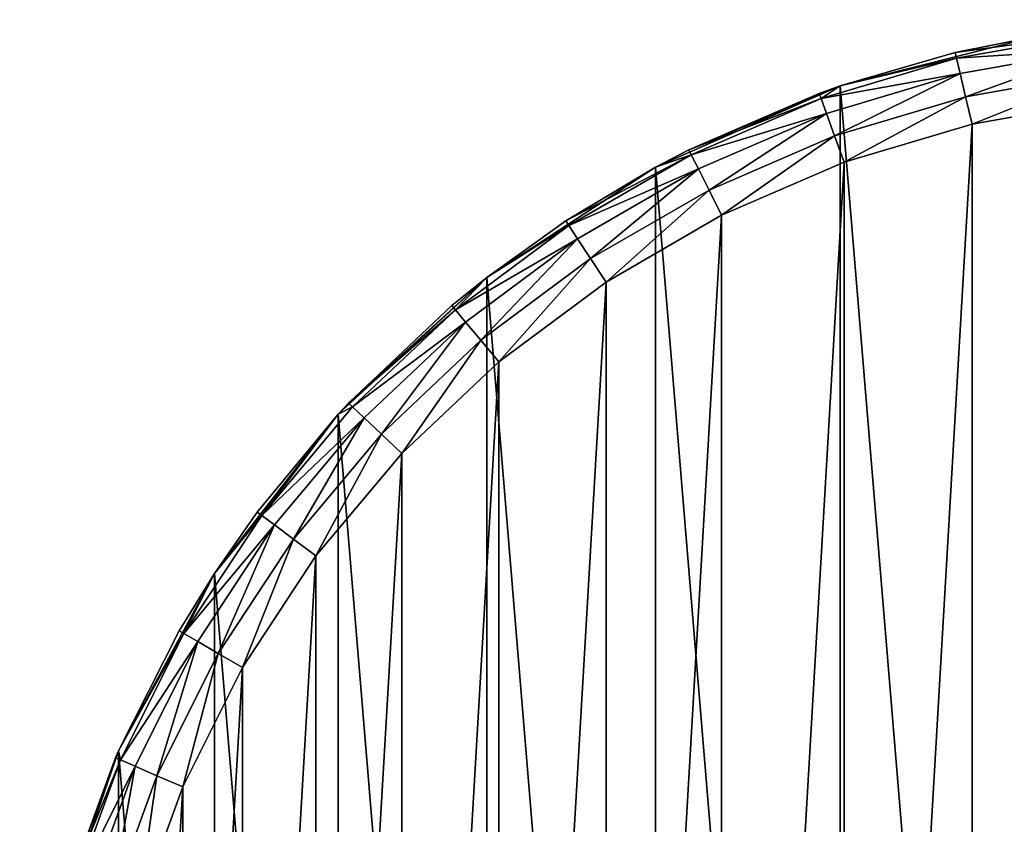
# Model space of a CAD drawing. Header units: millimetres. Extents: x 0 to 1220, y 0 to 506.
# Tile 149 of 256: x 519 to 559, y 341 to 374. Entities that reach past the tile are written whole.
import ezdxf

# ---------------------------------------------------------------- set-up
doc = ezdxf.new("R2010")
doc.units = ezdxf.units.MM
doc.header["$LTSCALE"] = 25.4
doc.layers.get('0').update_dxf_attribs({"true_color": 0xff5454})

# ---------------------------------------------------------------- blocks, each defined once
blk = doc.blocks.new('TWIG-VI-9138.STL')
at = {"color": 0}
mesh = blk.add_polyface(dxfattribs=at)
corners = [(-53.099, 326.541, 727.286), (-54.459, 342.944, 727.286), (-54.459, 334.686, 727.286), (-53.099, 351.09, 727.286), (-50.418, 318.731, 727.286), (-50.418, 358.9, 727.286), (-46.488, 311.468, 727.286), (-46.488, 366.163, 727.286), (-41.416, 304.951, 727.286), (-41.416, 372.679, 727.286), (-35.34, 299.358, 727.286), (-35.34, 378.272, 727.286), (-28.427, 294.842, 727.286), (-28.427, 382.789, 727.286), (-20.864, 291.525, 727.286), (-20.864, 386.106, 727.286), (-12.859, 289.497, 727.286), (-12.859, 388.133, 727.286), (-4.629, 288.815, 727.286), (-4.629, 388.815, 727.286), (3.6, 289.497, 727.286), (3.6, 388.133, 727.286), (11.606, 291.525, 727.286), (11.606, 386.106, 727.286), (19.168, 294.842, 727.286), (19.168, 382.789, 727.286), (26.081, 299.358, 727.286), (26.081, 378.272, 727.286), (32.157, 304.951, 727.286), (32.157, 372.679, 727.286), (37.229, 311.468, 727.286), (37.229, 366.163, 727.286), (41.159, 318.731, 727.286), (41.159, 358.9, 727.286), (43.841, 326.541, 727.286), (43.841, 351.09, 727.286), (45.2, 334.686, 727.286), (45.2, 342.944, 727.286)]
mesh.append_faces([[corners[k] for k in face] for face in [(0, 1, 2), (35, 36, 37)]], dxfattribs={"vtx0": -1, "color": 0})
mesh.append_faces([[corners[k] for k in face] for face in [(1, 0, 3), (3, 4, 5), (5, 6, 7), (7, 8, 9), (9, 10, 11), (11, 12, 13), (13, 14, 15), (15, 16, 17), (17, 18, 19), (19, 20, 21), (21, 22, 23), (23, 24, 25), (25, 26, 27), (27, 28, 29), (29, 30, 31), (31, 32, 33), (33, 34, 35)]], dxfattribs={"vtx0": -1, "vtx1": -1, "color": 0})
mesh.append_faces([[corners[k] for k in face] for face in [(3, 0, 4), (5, 4, 6), (7, 6, 8), (9, 8, 10), (11, 10, 12), (13, 12, 14), (15, 14, 16), (17, 16, 18), (19, 18, 20), (21, 20, 22), (23, 22, 24), (25, 24, 26), (27, 26, 28), (29, 28, 30), (31, 30, 32), (33, 32, 34), (35, 34, 36)]], dxfattribs={"vtx0": -1, "vtx2": -1, "color": 0})
mesh = blk.add_polyface(dxfattribs=at)
corners = [(-16.16, 387.468, 705.736), (-10.408, 388.25, 704.588), (-16.108, 387.245, 704.588)]
mesh.append_faces([[corners[k] for k in face] for face in [(0, 1, 2)]], dxfattribs={"color": 0})
mesh = blk.add_polyface(dxfattribs=at)
corners = [(-12.859, 388.133, 705.736), (-10.408, 388.25, 704.588), (-16.16, 387.468, 705.736)]
mesh.append_faces([[corners[k] for k in face] for face in [(0, 1, 2)]], dxfattribs={"color": 0})
mesh = blk.add_polyface(dxfattribs=at)
corners = [(-16.108, 387.245, 704.588), (-10.332, 387.605, 703.615), (-15.958, 386.613, 703.615), (-10.408, 388.25, 704.588)]
mesh.append_faces([[corners[k] for k in face] for face in [(0, 1, 2), (1, 0, 3)]], dxfattribs={"vtx0": -1, "color": 0})
mesh = blk.add_polyface(dxfattribs=at)
corners = [(-12.859, 388.133, 727.286), (-16.16, 387.468, 705.736), (-20.864, 386.106, 727.286)]
mesh.append_faces([[corners[k] for k in face] for face in [(0, 1, 2)]], dxfattribs={"color": 0})
mesh = blk.add_polyface(dxfattribs=at)
corners = [(-12.859, 388.133, 727.286), (-12.859, 388.133, 705.736), (-16.16, 387.468, 705.736)]
mesh.append_faces([[corners[k] for k in face] for face in [(0, 1, 2)]], dxfattribs={"color": 0})
mesh = blk.add_polyface(dxfattribs=at)
corners = [(-20.864, 386.106, 727.286), (-16.16, 387.468, 705.736), (-20.864, 386.106, 705.736)]
mesh.append_faces([[corners[k] for k in face] for face in [(0, 1, 2)]], dxfattribs={"color": 0})
mesh = blk.add_polyface(dxfattribs=at)
corners = [(-16.16, 387.468, 705.736), (-16.108, 387.245, 704.588), (-20.864, 386.106, 705.736)]
mesh.append_faces([[corners[k] for k in face] for face in [(0, 1, 2)]], dxfattribs={"color": 0})
mesh = blk.add_polyface(dxfattribs=at)
corners = [(-10.332, 387.605, 703.615), (-15.733, 385.666, 702.964), (-15.958, 386.613, 703.615), (-10.219, 386.638, 702.964)]
mesh.append_faces([[corners[k] for k in face] for face in [(0, 1, 2), (1, 0, 3)]], dxfattribs={"vtx0": -1, "color": 0})
mesh = blk.add_polyface(dxfattribs=at)
corners = [(-20.864, 386.106, 705.736), (-16.108, 387.245, 704.588), (-21.652, 385.585, 704.588)]
mesh.append_faces([[corners[k] for k in face] for face in [(0, 1, 2)]], dxfattribs={"color": 0})
mesh = blk.add_polyface(dxfattribs=at)
corners = [(-21.652, 385.585, 704.588), (-15.958, 386.613, 703.615), (-21.43, 384.974, 703.615), (-16.108, 387.245, 704.588)]
mesh.append_faces([[corners[k] for k in face] for face in [(0, 1, 2), (1, 0, 3)]], dxfattribs={"vtx0": -1, "color": 0})
mesh = blk.add_polyface(dxfattribs=at)
corners = [(-15.958, 386.613, 703.615), (-21.097, 384.06, 702.964), (-21.43, 384.974, 703.615), (-15.733, 385.666, 702.964)]
mesh.append_faces([[corners[k] for k in face] for face in [(0, 1, 2), (1, 0, 3)]], dxfattribs={"vtx0": -1, "color": 0})
mesh = blk.add_polyface(dxfattribs=at)
corners = [(-10.219, 386.638, 702.964), (-15.468, 384.548, 702.736), (-15.733, 385.666, 702.964), (-10.086, 385.498, 702.736)]
mesh.append_faces([[corners[k] for k in face] for face in [(0, 1, 2), (1, 0, 3)]], dxfattribs={"vtx0": -1, "color": 0})
mesh = blk.add_polyface(dxfattribs=at)
corners = [(-50.915, 346.977, 702.736), (-51.55, 336.083, 702.736), (-51.55, 341.548, 702.736), (-50.915, 330.654, 702.736), (-49.655, 352.295, 702.736), (-49.655, 325.336, 702.736), (-47.786, 357.431, 702.736), (-47.786, 320.2, 702.736), (-45.333, 362.315, 702.736), (-45.333, 315.315, 702.736), (-42.329, 366.882, 702.736), (-42.329, 310.749, 702.736), (-38.816, 371.069, 702.736), (-38.816, 306.562, 702.736), (-34.84, 374.819, 702.736), (-34.84, 302.811, 702.736), (-30.456, 378.083, 702.736), (-30.456, 299.547, 702.736), (-25.723, 380.816, 702.736), (-25.723, 296.815, 702.736), (-20.704, 382.981, 702.736), (-20.704, 294.65, 702.736), (-15.468, 384.548, 702.736), (-15.468, 293.082, 702.736), (-10.086, 385.498, 702.736), (-10.086, 292.133, 702.736), (-4.629, 385.815, 702.736), (-4.629, 291.815, 702.736), (0.827, 385.498, 702.736), (0.827, 292.133, 702.736), (6.21, 384.548, 702.736), (6.21, 293.082, 702.736), (11.446, 382.981, 702.736), (11.446, 294.65, 702.736), (16.464, 380.816, 702.736), (16.464, 296.815, 702.736), (21.197, 378.083, 702.736), (21.197, 299.547, 702.736), (25.582, 374.819, 702.736), (25.582, 302.811, 702.736), (29.557, 371.069, 702.736), (29.557, 306.562, 702.736), (33.07, 366.882, 702.736), (33.07, 310.749, 702.736), (36.074, 362.315, 702.736), (36.074, 315.315, 702.736), (38.527, 357.431, 702.736), (38.527, 320.2, 702.736), (40.396, 352.295, 702.736), (40.396, 325.336, 702.736), (41.657, 346.977, 702.736), (41.657, 330.654, 702.736), (42.291, 341.548, 702.736), (42.291, 336.083, 702.736)]
mesh.append_faces([[corners[k] for k in face] for face in [(0, 1, 2), (51, 52, 53)]], dxfattribs={"vtx0": -1, "color": 0})
mesh.append_faces([[corners[k] for k in face] for face in [(1, 0, 3), (3, 4, 5), (5, 6, 7), (7, 8, 9), (9, 10, 11), (11, 12, 13), (13, 14, 15), (15, 16, 17), (17, 18, 19), (19, 20, 21), (21, 22, 23), (23, 24, 25), (25, 26, 27), (27, 28, 29), (29, 30, 31), (31, 32, 33), (33, 34, 35), (35, 36, 37), (37, 38, 39), (39, 40, 41), (41, 42, 43), (43, 44, 45), (45, 46, 47), (47, 48, 49), (49, 50, 51)]], dxfattribs={"vtx0": -1, "vtx1": -1, "color": 0})
mesh.append_faces([[corners[k] for k in face] for face in [(3, 0, 4), (5, 4, 6), (7, 6, 8), (9, 8, 10), (11, 10, 12), (13, 12, 14), (15, 14, 16), (17, 16, 18), (19, 18, 20), (21, 20, 22), (23, 22, 24), (25, 24, 26), (27, 26, 28), (29, 28, 30), (31, 30, 32), (33, 32, 34), (35, 34, 36), (37, 36, 38), (39, 38, 40), (41, 40, 42), (43, 42, 44), (45, 44, 46), (47, 46, 48), (49, 48, 50), (51, 50, 52)]], dxfattribs={"vtx0": -1, "vtx2": -1, "color": 0})
mesh = blk.add_polyface(dxfattribs=at)
corners = [(-20.864, 386.106, 727.286), (-27.069, 383.497, 705.736), (-28.427, 382.789, 727.286)]
mesh.append_faces([[corners[k] for k in face] for face in [(0, 1, 2)]], dxfattribs={"color": 0})
mesh = blk.add_polyface(dxfattribs=at)
corners = [(-20.864, 386.106, 727.286), (-21.73, 385.8, 705.736), (-27.069, 383.497, 705.736)]
mesh.append_faces([[corners[k] for k in face] for face in [(0, 1, 2)]], dxfattribs={"color": 0})
mesh = blk.add_polyface(dxfattribs=at)
corners = [(-27.069, 383.497, 705.736), (-21.652, 385.585, 704.588), (-26.967, 383.293, 704.588), (-21.73, 385.8, 705.736)]
mesh.append_faces([[corners[k] for k in face] for face in [(0, 1, 2), (1, 0, 3)]], dxfattribs={"vtx0": -1, "color": 0})
mesh = blk.add_polyface(dxfattribs=at)
corners = [(-20.864, 386.106, 727.286), (-20.864, 386.106, 705.736), (-21.73, 385.8, 705.736)]
mesh.append_faces([[corners[k] for k in face] for face in [(0, 1, 2)]], dxfattribs={"color": 0})
mesh = blk.add_polyface(dxfattribs=at)
corners = [(-20.864, 386.106, 705.736), (-21.652, 385.585, 704.588), (-21.73, 385.8, 705.736)]
mesh.append_faces([[corners[k] for k in face] for face in [(0, 1, 2)]], dxfattribs={"color": 0})
mesh = blk.add_polyface(dxfattribs=at)
corners = [(-26.967, 383.293, 704.588), (-21.43, 384.974, 703.615), (-26.675, 382.712, 703.615), (-21.652, 385.585, 704.588)]
mesh.append_faces([[corners[k] for k in face] for face in [(0, 1, 2), (1, 0, 3)]], dxfattribs={"vtx0": -1, "color": 0})
mesh = blk.add_polyface(dxfattribs=at)
corners = [(-15.733, 385.666, 702.964), (-20.704, 382.981, 702.736), (-21.097, 384.06, 702.964), (-15.468, 384.548, 702.736)]
mesh.append_faces([[corners[k] for k in face] for face in [(0, 1, 2), (1, 0, 3)]], dxfattribs={"vtx0": -1, "color": 0})
mesh = blk.add_polyface(dxfattribs=at)
corners = [(-21.43, 384.974, 703.615), (-26.238, 381.842, 702.964), (-26.675, 382.712, 703.615), (-21.097, 384.06, 702.964)]
mesh.append_faces([[corners[k] for k in face] for face in [(0, 1, 2), (1, 0, 3)]], dxfattribs={"vtx0": -1, "color": 0})
mesh = blk.add_polyface(dxfattribs=at)
corners = [(-21.097, 384.06, 702.964), (-25.723, 380.816, 702.736), (-26.238, 381.842, 702.964), (-20.704, 382.981, 702.736)]
mesh.append_faces([[corners[k] for k in face] for face in [(0, 1, 2), (1, 0, 3)]], dxfattribs={"vtx0": -1, "color": 0})
mesh = blk.add_polyface(dxfattribs=at)
corners = [(-28.427, 382.789, 727.286), (-27.069, 383.497, 705.736), (-28.427, 382.789, 705.736)]
mesh.append_faces([[corners[k] for k in face] for face in [(0, 1, 2)]], dxfattribs={"color": 0})
mesh = blk.add_polyface(dxfattribs=at)
corners = [(-27.069, 383.497, 705.736), (-26.967, 383.293, 704.588), (-28.427, 382.789, 705.736)]
mesh.append_faces([[corners[k] for k in face] for face in [(0, 1, 2)]], dxfattribs={"color": 0})
mesh = blk.add_polyface(dxfattribs=at)
corners = [(-32.105, 380.59, 705.736), (-26.967, 383.293, 704.588), (-31.979, 380.399, 704.588)]
mesh.append_faces([[corners[k] for k in face] for face in [(0, 1, 2)]], dxfattribs={"color": 0})
mesh = blk.add_polyface(dxfattribs=at)
corners = [(-28.427, 382.789, 705.736), (-26.967, 383.293, 704.588), (-32.105, 380.59, 705.736)]
mesh.append_faces([[corners[k] for k in face] for face in [(0, 1, 2)]], dxfattribs={"color": 0})
mesh = blk.add_polyface(dxfattribs=at)
corners = [(-31.979, 380.399, 704.588), (-26.675, 382.712, 703.615), (-31.622, 379.856, 703.615), (-26.967, 383.293, 704.588)]
mesh.append_faces([[corners[k] for k in face] for face in [(0, 1, 2), (1, 0, 3)]], dxfattribs={"vtx0": -1, "color": 0})
mesh = blk.add_polyface(dxfattribs=at)
corners = [(-28.427, 382.789, 727.286), (-32.105, 380.59, 705.736), (-35.34, 378.272, 727.286)]
mesh.append_faces([[corners[k] for k in face] for face in [(0, 1, 2)]], dxfattribs={"color": 0})
mesh = blk.add_polyface(dxfattribs=at)
corners = [(-28.427, 382.789, 727.286), (-28.427, 382.789, 705.736), (-32.105, 380.59, 705.736)]
mesh.append_faces([[corners[k] for k in face] for face in [(0, 1, 2)]], dxfattribs={"color": 0})
mesh = blk.add_polyface(dxfattribs=at)
corners = [(-26.675, 382.712, 703.615), (-31.087, 379.042, 702.964), (-31.622, 379.856, 703.615), (-26.238, 381.842, 702.964)]
mesh.append_faces([[corners[k] for k in face] for face in [(0, 1, 2), (1, 0, 3)]], dxfattribs={"vtx0": -1, "color": 0})
mesh = blk.add_polyface(dxfattribs=at)
corners = [(-26.238, 381.842, 702.964), (-30.456, 378.083, 702.736), (-31.087, 379.042, 702.964), (-25.723, 380.816, 702.736)]
mesh.append_faces([[corners[k] for k in face] for face in [(0, 1, 2), (1, 0, 3)]], dxfattribs={"vtx0": -1, "color": 0})
mesh = blk.add_polyface(dxfattribs=at)
corners = [(-35.34, 378.272, 727.286), (-32.105, 380.59, 705.736), (-35.34, 378.272, 705.736)]
mesh.append_faces([[corners[k] for k in face] for face in [(0, 1, 2)]], dxfattribs={"color": 0})
mesh = blk.add_polyface(dxfattribs=at)
corners = [(-32.105, 380.59, 705.736), (-31.979, 380.399, 704.588), (-35.34, 378.272, 705.736)]
mesh.append_faces([[corners[k] for k in face] for face in [(0, 1, 2)]], dxfattribs={"color": 0})
mesh = blk.add_polyface(dxfattribs=at)
corners = [(-35.34, 378.272, 705.736), (-31.979, 380.399, 704.588), (-36.622, 376.943, 704.588)]
mesh.append_faces([[corners[k] for k in face] for face in [(0, 1, 2)]], dxfattribs={"color": 0})
mesh = blk.add_polyface(dxfattribs=at)
corners = [(-36.622, 376.943, 704.588), (-31.622, 379.856, 703.615), (-36.204, 376.444, 703.615), (-31.979, 380.399, 704.588)]
mesh.append_faces([[corners[k] for k in face] for face in [(0, 1, 2), (1, 0, 3)]], dxfattribs={"vtx0": -1, "color": 0})
mesh = blk.add_polyface(dxfattribs=at)
corners = [(-31.622, 379.856, 703.615), (-35.578, 375.699, 702.964), (-36.204, 376.444, 703.615), (-31.087, 379.042, 702.964)]
mesh.append_faces([[corners[k] for k in face] for face in [(0, 1, 2), (1, 0, 3)]], dxfattribs={"vtx0": -1, "color": 0})
mesh = blk.add_polyface(dxfattribs=at)
corners = [(-31.087, 379.042, 702.964), (-34.84, 374.819, 702.736), (-35.578, 375.699, 702.964), (-30.456, 378.083, 702.736)]
mesh.append_faces([[corners[k] for k in face] for face in [(0, 1, 2), (1, 0, 3)]], dxfattribs={"vtx0": -1, "color": 0})
mesh = blk.add_polyface(dxfattribs=at)
corners = [(-35.34, 378.272, 727.286), (-40.998, 373.127, 705.736), (-41.416, 372.679, 727.286)]
mesh.append_faces([[corners[k] for k in face] for face in [(0, 1, 2)]], dxfattribs={"color": 0})
mesh = blk.add_polyface(dxfattribs=at)
corners = [(-35.34, 378.272, 727.286), (-36.769, 377.118, 705.736), (-40.998, 373.127, 705.736)]
mesh.append_faces([[corners[k] for k in face] for face in [(0, 1, 2)]], dxfattribs={"color": 0})
mesh = blk.add_polyface(dxfattribs=at)
corners = [(-35.34, 378.272, 727.286), (-35.34, 378.272, 705.736), (-36.769, 377.118, 705.736)]
mesh.append_faces([[corners[k] for k in face] for face in [(0, 1, 2)]], dxfattribs={"color": 0})
mesh = blk.add_polyface(dxfattribs=at)
corners = [(-35.34, 378.272, 705.736), (-36.622, 376.943, 704.588), (-36.769, 377.118, 705.736)]
mesh.append_faces([[corners[k] for k in face] for face in [(0, 1, 2)]], dxfattribs={"color": 0})
mesh = blk.add_polyface(dxfattribs=at)
corners = [(-40.998, 373.127, 705.736), (-36.622, 376.943, 704.588), (-40.832, 372.971, 704.588), (-36.769, 377.118, 705.736)]
mesh.append_faces([[corners[k] for k in face] for face in [(0, 1, 2), (1, 0, 3)]], dxfattribs={"vtx0": -1, "color": 0})
mesh = blk.add_polyface(dxfattribs=at)
corners = [(-40.832, 372.971, 704.588), (-36.204, 376.444, 703.615), (-40.359, 372.524, 703.615), (-36.622, 376.943, 704.588)]
mesh.append_faces([[corners[k] for k in face] for face in [(0, 1, 2), (1, 0, 3)]], dxfattribs={"vtx0": -1, "color": 0})
mesh = blk.add_polyface(dxfattribs=at)
corners = [(-36.204, 376.444, 703.615), (-39.651, 371.857, 702.964), (-40.359, 372.524, 703.615), (-35.578, 375.699, 702.964)]
mesh.append_faces([[corners[k] for k in face] for face in [(0, 1, 2), (1, 0, 3)]], dxfattribs={"vtx0": -1, "color": 0})
mesh = blk.add_polyface(dxfattribs=at)
corners = [(-35.578, 375.699, 702.964), (-38.816, 371.069, 702.736), (-39.651, 371.857, 702.964), (-34.84, 374.819, 702.736)]
mesh.append_faces([[corners[k] for k in face] for face in [(0, 1, 2), (1, 0, 3)]], dxfattribs={"vtx0": -1, "color": 0})
mesh = blk.add_polyface(dxfattribs=at)
corners = [(-40.832, 372.971, 704.588), (-44.552, 368.537, 704.588), (-41.416, 372.679, 705.736)]
mesh.append_faces([[corners[k] for k in face] for face in [(0, 1, 2)]], dxfattribs={"color": 0})
mesh = blk.add_polyface(dxfattribs=at)
corners = [(-44.552, 368.537, 704.588), (-40.359, 372.524, 703.615), (-44.031, 368.149, 703.615), (-40.832, 372.971, 704.588)]
mesh.append_faces([[corners[k] for k in face] for face in [(0, 1, 2), (1, 0, 3)]], dxfattribs={"vtx0": -1, "color": 0})
mesh = blk.add_polyface(dxfattribs=at)
corners = [(-40.998, 373.127, 705.736), (-41.416, 372.679, 705.736), (-41.416, 372.679, 727.286)]
mesh.append_faces([[corners[k] for k in face] for face in [(0, 1, 2)]], dxfattribs={"color": 0})
mesh = blk.add_polyface(dxfattribs=at)
corners = [(-40.998, 373.127, 705.736), (-40.832, 372.971, 704.588), (-41.416, 372.679, 705.736)]
mesh.append_faces([[corners[k] for k in face] for face in [(0, 1, 2)]], dxfattribs={"color": 0})
mesh = blk.add_polyface(dxfattribs=at)
corners = [(-41.416, 372.679, 727.286), (-44.736, 368.673, 705.736), (-46.488, 366.163, 727.286)]
mesh.append_faces([[corners[k] for k in face] for face in [(0, 1, 2)]], dxfattribs={"color": 0})
mesh = blk.add_polyface(dxfattribs=at)
corners = [(-41.416, 372.679, 705.736), (-44.736, 368.673, 705.736), (-41.416, 372.679, 727.286)]
mesh.append_faces([[corners[k] for k in face] for face in [(0, 1, 2)]], dxfattribs={"color": 0})
mesh = blk.add_polyface(dxfattribs=at)
corners = [(-41.416, 372.679, 705.736), (-44.552, 368.537, 704.588), (-44.736, 368.673, 705.736)]
mesh.append_faces([[corners[k] for k in face] for face in [(0, 1, 2)]], dxfattribs={"color": 0})
mesh = blk.add_polyface(dxfattribs=at)
corners = [(-40.359, 372.524, 703.615), (-43.25, 367.567, 702.964), (-44.031, 368.149, 703.615), (-39.651, 371.857, 702.964)]
mesh.append_faces([[corners[k] for k in face] for face in [(0, 1, 2), (1, 0, 3)]], dxfattribs={"vtx0": -1, "color": 0})
mesh = blk.add_polyface(dxfattribs=at)
corners = [(-39.651, 371.857, 702.964), (-42.329, 366.882, 702.736), (-43.25, 367.567, 702.964), (-38.816, 371.069, 702.736)]
mesh.append_faces([[corners[k] for k in face] for face in [(0, 1, 2), (1, 0, 3)]], dxfattribs={"vtx0": -1, "color": 0})
mesh = blk.add_polyface(dxfattribs=at)
corners = [(-44.552, 368.537, 704.588), (-47.733, 363.701, 704.588), (-46.488, 366.163, 705.736)]
mesh.append_faces([[corners[k] for k in face] for face in [(0, 1, 2)]], dxfattribs={"color": 0})
mesh = blk.add_polyface(dxfattribs=at)
corners = [(-47.733, 363.701, 704.588), (-44.031, 368.149, 703.615), (-47.17, 363.376, 703.615), (-44.552, 368.537, 704.588)]
mesh.append_faces([[corners[k] for k in face] for face in [(0, 1, 2), (1, 0, 3)]], dxfattribs={"vtx0": -1, "color": 0})
mesh = blk.add_polyface(dxfattribs=at)
corners = [(-44.736, 368.673, 705.736), (-46.488, 366.163, 705.736), (-46.488, 366.163, 727.286)]
mesh.append_faces([[corners[k] for k in face] for face in [(0, 1, 2)]], dxfattribs={"color": 0})
mesh = blk.add_polyface(dxfattribs=at)
corners = [(-44.736, 368.673, 705.736), (-44.552, 368.537, 704.588), (-46.488, 366.163, 705.736)]
mesh.append_faces([[corners[k] for k in face] for face in [(0, 1, 2)]], dxfattribs={"color": 0})
mesh = blk.add_polyface(dxfattribs=at)
corners = [(-44.031, 368.149, 703.615), (-46.327, 362.889, 702.964), (-47.17, 363.376, 703.615), (-43.25, 367.567, 702.964)]
mesh.append_faces([[corners[k] for k in face] for face in [(0, 1, 2), (1, 0, 3)]], dxfattribs={"vtx0": -1, "color": 0})
mesh = blk.add_polyface(dxfattribs=at)
corners = [(-43.25, 367.567, 702.964), (-45.333, 362.315, 702.736), (-46.327, 362.889, 702.964), (-42.329, 366.882, 702.736)]
mesh.append_faces([[corners[k] for k in face] for face in [(0, 1, 2), (1, 0, 3)]], dxfattribs={"vtx0": -1, "color": 0})
mesh = blk.add_polyface(dxfattribs=at)
corners = [(-46.488, 366.163, 727.286), (-47.931, 363.815, 705.736), (-50.418, 358.9, 727.286)]
mesh.append_faces([[corners[k] for k in face] for face in [(0, 1, 2)]], dxfattribs={"color": 0})
mesh = blk.add_polyface(dxfattribs=at)
corners = [(-46.488, 366.163, 705.736), (-47.931, 363.815, 705.736), (-46.488, 366.163, 727.286)]
mesh.append_faces([[corners[k] for k in face] for face in [(0, 1, 2)]], dxfattribs={"color": 0})
mesh = blk.add_polyface(dxfattribs=at)
corners = [(-46.488, 366.163, 705.736), (-47.733, 363.701, 704.588), (-47.931, 363.815, 705.736)]
mesh.append_faces([[corners[k] for k in face] for face in [(0, 1, 2)]], dxfattribs={"color": 0})
mesh = blk.add_polyface(dxfattribs=at)
corners = [(-47.931, 363.815, 705.736), (-50.418, 358.9, 705.736), (-50.418, 358.9, 727.286)]
mesh.append_faces([[corners[k] for k in face] for face in [(0, 1, 2)]], dxfattribs={"color": 0})
mesh = blk.add_polyface(dxfattribs=at)
corners = [(-47.931, 363.815, 705.736), (-47.733, 363.701, 704.588), (-50.418, 358.9, 705.736)]
mesh.append_faces([[corners[k] for k in face] for face in [(0, 1, 2)]], dxfattribs={"color": 0})
mesh = blk.add_polyface(dxfattribs=at)
corners = [(-47.733, 363.701, 704.588), (-50.331, 358.529, 704.588), (-50.418, 358.9, 705.736)]
mesh.append_faces([[corners[k] for k in face] for face in [(0, 1, 2)]], dxfattribs={"color": 0})
mesh = blk.add_polyface(dxfattribs=at)
corners = [(-50.331, 358.529, 704.588), (-47.17, 363.376, 703.615), (-49.733, 358.271, 703.615), (-47.733, 363.701, 704.588)]
mesh.append_faces([[corners[k] for k in face] for face in [(0, 1, 2), (1, 0, 3)]], dxfattribs={"vtx0": -1, "color": 0})
mesh = blk.add_polyface(dxfattribs=at)
corners = [(-47.17, 363.376, 703.615), (-48.84, 357.886, 702.964), (-49.733, 358.271, 703.615), (-46.327, 362.889, 702.964)]
mesh.append_faces([[corners[k] for k in face] for face in [(0, 1, 2), (1, 0, 3)]], dxfattribs={"vtx0": -1, "color": 0})
mesh = blk.add_polyface(dxfattribs=at)
corners = [(-46.327, 362.889, 702.964), (-47.786, 357.431, 702.736), (-48.84, 357.886, 702.964), (-45.333, 362.315, 702.736)]
mesh.append_faces([[corners[k] for k in face] for face in [(0, 1, 2), (1, 0, 3)]], dxfattribs={"vtx0": -1, "color": 0})
mesh = blk.add_polyface(dxfattribs=at)
corners = [(-50.418, 358.9, 727.286), (-52.529, 353.156, 705.736), (-53.099, 351.09, 727.286)]
mesh.append_faces([[corners[k] for k in face] for face in [(0, 1, 2)]], dxfattribs={"color": 0})
mesh = blk.add_polyface(dxfattribs=at)
corners = [(-50.418, 358.9, 727.286), (-50.54, 358.619, 705.736), (-52.529, 353.156, 705.736)]
mesh.append_faces([[corners[k] for k in face] for face in [(0, 1, 2)]], dxfattribs={"color": 0})
mesh = blk.add_polyface(dxfattribs=at)
corners = [(-50.418, 358.9, 705.736), (-50.54, 358.619, 705.736), (-50.418, 358.9, 727.286)]
mesh.append_faces([[corners[k] for k in face] for face in [(0, 1, 2)]], dxfattribs={"color": 0})
mesh = blk.add_polyface(dxfattribs=at)
corners = [(-50.418, 358.9, 705.736), (-50.331, 358.529, 704.588), (-50.54, 358.619, 705.736)]
mesh.append_faces([[corners[k] for k in face] for face in [(0, 1, 2)]], dxfattribs={"color": 0})
mesh = blk.add_polyface(dxfattribs=at)
corners = [(-52.529, 353.156, 705.736), (-50.331, 358.529, 704.588), (-52.31, 353.09, 704.588), (-50.54, 358.619, 705.736)]
mesh.append_faces([[corners[k] for k in face] for face in [(0, 1, 2), (1, 0, 3)]], dxfattribs={"vtx0": -1, "color": 0})
mesh = blk.add_polyface(dxfattribs=at)
corners = [(-52.31, 353.09, 704.588), (-49.733, 358.271, 703.615), (-51.687, 352.904, 703.615), (-50.331, 358.529, 704.588)]
mesh.append_faces([[corners[k] for k in face] for face in [(0, 1, 2), (1, 0, 3)]], dxfattribs={"vtx0": -1, "color": 0})
mesh = blk.add_polyface(dxfattribs=at)
corners = [(-49.733, 358.271, 703.615), (-50.755, 352.624, 702.964), (-51.687, 352.904, 703.615), (-48.84, 357.886, 702.964)]
mesh.append_faces([[corners[k] for k in face] for face in [(0, 1, 2), (1, 0, 3)]], dxfattribs={"vtx0": -1, "color": 0})
mesh = blk.add_polyface(dxfattribs=at)
corners = [(-48.84, 357.886, 702.964), (-49.655, 352.295, 702.736), (-50.755, 352.624, 702.964), (-47.786, 357.431, 702.736)]
mesh.append_faces([[corners[k] for k in face] for face in [(0, 1, 2), (1, 0, 3)]], dxfattribs={"vtx0": -1, "color": 0})

msp = doc.modelspace()

# ---------------------------------------------------------------- block references
at = {"color": 250, "true_color": 0x262626}
msp.add_blockref('TWIG-VI-9138.STL', (573.181, -15.244, -16.545), dxfattribs=at)

doc.saveas('drawing.dxf')
